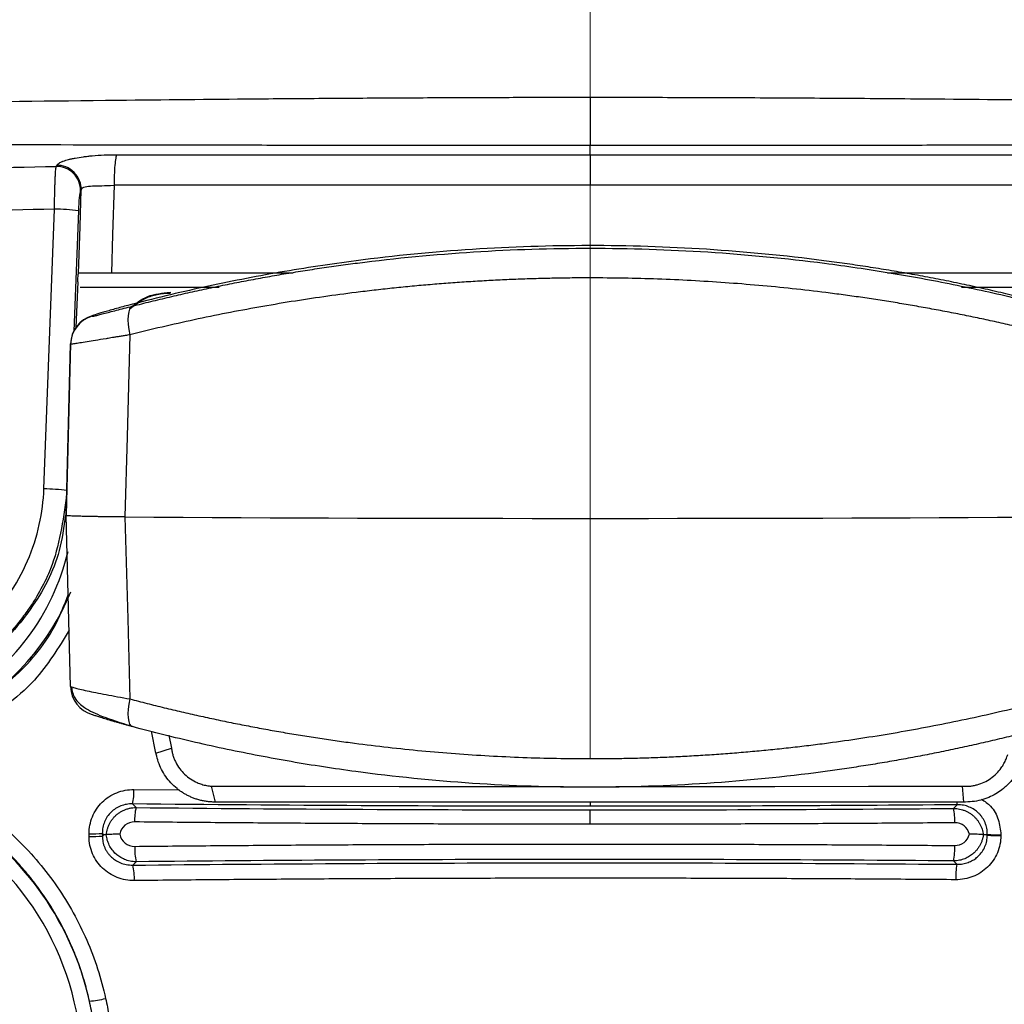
# Model space of a CAD drawing. Header units: millimetres. Extents: x 5 to 597, y 5 to 415.
# Tile 126 of 132: x 492 to 499, y 319 to 326. Entities that reach past the tile are written whole.
import ezdxf

# ---------------------------------------------------------------- set-up
doc = ezdxf.new("R2010")
doc.units = ezdxf.units.MM
doc.linetypes.add('CENTERX2', pattern=[20.32, 12.7, -2.54, 2.54, -2.54])

msp = doc.modelspace()

# ---------------------------------------------------------------- linework, layer by layer
at = {"color": 7, "linetype": 'CENTERX2', "lineweight": 18}
msp.add_line((496.0393, 320.927), (496.0393, 340.5031), dxfattribs=at)
at = {"color": 7, "linetype": 'Continuous', "lineweight": 25}
for p, q in [((496.0393, 324.9595), (496.0393, 325.0205)), ((496.0393, 324.9595), (496.0393, 324.7556)), ((492.4737, 324.8815), (492.4778, 324.8892)), ((492.6402, 324.7261), (492.6361, 324.7184)), ((492.3911, 322.7281), (492.4621, 324.5962)), ((494.0533, 324.1691), (492.842, 324.1691)), ((499.2366, 324.1691), (498.0249, 324.1691)), ((492.6168, 324.1112), (492.6052, 323.8061)), ((493.2339, 324.0409), (493.2339, 324.0362)), ((492.7137, 323.8837), (492.7137, 323.8809)), ((492.5692, 323.6968), (492.5393, 322.5545)), ((492.5393, 322.5508), (492.5692, 323.694)), ((492.5692, 323.694), (492.5692, 323.6968)), ((492.5393, 322.5545), (492.5393, 322.5508)), ((492.5692, 321.4083), (492.5393, 322.5508)), ((492.5692, 321.4083), (492.5836, 321.4035)), ((493.1397, 320.963), (493.1093, 321.1108)), ((493.2249, 321.0837), (493.2425, 320.9977)), ((493.1397, 320.963), (493.2425, 320.9977)), ((493.5367, 320.637), (493.5107, 320.7431)), ((498.5344, 320.637), (498.5245, 320.743)), ((492.9825, 320.6247), (493.0069, 320.6003)), ((498.466, 320.5947), (498.4904, 320.619)), ((496.0393, 320.4888), (496.0393, 320.5848)), ((492.6929, 320.4067), (492.6928, 320.4245)), ((492.7904, 320.4191), (492.7814, 320.428)), ((492.7814, 320.428), (492.7815, 320.4102)), ((492.7815, 320.4102), (492.7904, 320.4191)), ((498.6908, 320.4217), (498.6882, 320.4191)), ((498.6882, 320.4191), (498.6908, 320.4165)), ((498.6908, 320.4165), (498.6908, 320.4217)), ((498.7814, 320.4182), (498.7814, 320.413)), ((493.0075, 320.2384), (492.9848, 320.2157)), ((498.4881, 320.2213), (498.4655, 320.244))]:
    msp.add_line(p, q, dxfattribs=at)
at = {"color": 8, "linetype": 'Continuous', "lineweight": 25}
for p, q in [((492.6214, 324.5851), (492.5909, 323.7822)), ((493.5607, 324.0725), (492.6329, 324.0725)), ((499.4462, 324.0725), (498.519, 324.0725)), ((492.9924, 320.7207), (493.2956, 320.7183)), ((496.0393, 320.6353), (496.0393, 320.6088))]:
    msp.add_line(p, q, dxfattribs=at)
at = {"color": 7, "linetype": 'Continuous', "lineweight": 25, "flags": 128}
for points in [[(492.8604, 324.7556), (492.8501, 324.4271), (492.842, 324.1691)], [(492.6225, 324.1667), (492.6324, 324.4799), (492.6402, 324.7261)], [(492.9829, 323.9486), (492.9723, 323.9418), (492.9638, 323.9288), (492.9575, 323.9101), (492.9538, 323.8862), (492.9527, 323.858), (492.9543, 323.8264), (492.9586, 323.7924), (492.9653, 323.7572)], [(492.9653, 323.7572), (492.9467, 323.0761), (492.932, 322.5409)], [(492.932, 322.5409), (492.9507, 321.8603), (492.9653, 321.3254)], [(492.9653, 321.3254), (492.9586, 321.2905), (492.9543, 321.257), (492.9527, 321.226), (492.9538, 321.1986), (492.9575, 321.1757), (492.9638, 321.158), (492.9723, 321.1462), (492.9829, 321.1406)], [(493.5107, 320.7431), (494.1365, 320.7423), (494.7631, 320.7417), (495.3902, 320.7414), (495.8615, 320.7413)], [(496.2093, 320.7413), (496.6449, 320.7414), (497.272, 320.7417), (497.8986, 320.7422), (498.5245, 320.743)], [(498.5344, 320.637), (497.9105, 320.6362), (497.2859, 320.6357), (496.6609, 320.6354), (496.0355, 320.6353), (495.4102, 320.6354), (494.7851, 320.6357), (494.1605, 320.6363), (493.5367, 320.637)]]:
    msp.add_lwpolyline(points, dxfattribs=at)
at = {"color": 7, "linetype": 'Continuous', "lineweight": 25}
for centre, radius, start, end in [((492.4747, 324.7201), 0.1614, 359.39526, 90.35013), ((492.4445, 323.202), 1.3944, 82.71466, 89.27985), ((492.7691, 323.6916), 0.2, 106.08352, 178.49703), ((492.7691, 323.6888), 0.2, 106.08352, 178.49703), ((496.0393, 819.707), 497.1757, 269.641906, 270.358094), ((492.7691, 321.4135), 0.2, 181.50297, 253.91648), ((492.6807, 320.7042), 0.3121, 345.25224, 3.03285), ((493.3133, 320.5209), 0.3165, 165.46241, 182.99241), ((498.0823, 320.5154), 0.3918, 357.56815, 11.68248), ((490.7393, 318.8691), 2.005, 12.63289, 57.03856), ((490.7393, 318.8691), 1.9051, 294.59335, 57.03856), ((492.7068, 321.1974), 0.773, 268.96529, 275.54395), ((492.7068, 321.1796), 0.7731, 268.96528, 275.54393), ((498.7667, 321.2145), 0.7965, 264.53117, 271.05667), ((498.7667, 321.2093), 0.7965, 264.53118, 271.05667), ((493.3425, 320.3219), 0.3452, 176.76922, 193.99382), ((498.0459, 320.3274), 0.4278, 348.7593, 2.6183), ((492.6544, 320.1322), 0.3408, 356.72799, 14.18212), ((498.9013, 320.1379), 0.4215, 168.58639, 182.65725), ((492.6566, 319.8638), 0.5576, 274.02229, 285.28433)]:
    msp.add_arc(centre, radius, start, end, dxfattribs=at)
at = {"color": 8, "linetype": 'Continuous', "lineweight": 25}
for centre, radius, start, end in [((492.3576, 321.0228), 1.7056, 83.6427, 88.87489), ((491.0393, 322.6691), 1.5551, 299.38159, 346.67892), ((491.0393, 322.6691), 1.655, 299.38159, 337.68241), ((498.5417, 320.6396), 0.0553, 182.77188, 201.86595)]:
    msp.add_arc(centre, radius, start, end, dxfattribs=at)
at = {"color": 7, "linetype": 'Continuous', "lineweight": 25}
for points, knots in [([(487.1956, 325.2762), (487.2672, 325.2762), (487.4124, 325.2762), (487.6338, 325.2766), (487.8617, 325.2772), (488.0961, 325.2781), (488.3371, 325.2792), (488.5847, 325.2806), (488.8389, 325.2823), (489.0998, 325.2842), (489.584, 325.2882), (490.406, 325.2965), (491.5793, 325.3097), (492.7499, 325.3228), (493.657, 325.3319), (494.2806, 325.3367), (494.7488, 325.3397), (495.197, 325.3418), (495.6249, 325.3432), (495.9034, 325.3433), (496.0393, 325.3434)], [0, 0, 0, 0, 0.024995, 0.050683, 0.077066, 0.104147, 0.131926, 0.160404, 0.189583, 0.219464, 0.250048, 0.355644, 0.500065, 0.647819, 0.750043, 0.804569, 0.856836, 0.906835, 0.954558, 1, 1, 1, 1]), ([(496.0393, 325.3434), (496.124, 325.3434), (496.2961, 325.3433), (496.5583, 325.3428), (496.8284, 325.342), (497.1064, 325.3408), (497.3923, 325.3393), (497.6861, 325.3375), (497.9876, 325.3353), (498.4947, 325.3312), (499.3452, 325.3227), (500.5164, 325.3096), (501.6929, 325.2963), (502.5829, 325.2874), (503.2009, 325.2825), (503.6526, 325.2796), (504.0822, 325.2776), (504.4903, 325.2763), (504.7543, 325.2762), (504.883, 325.2762)], [0, 0, 0, 0, 0.028336, 0.057566, 0.087689, 0.118704, 0.150608, 0.1834, 0.217077, 0.251638, 0.353375, 0.502618, 0.646251, 0.752289, 0.806491, 0.858356, 0.90789, 0.955101, 1, 1, 1, 1]), ([(496.0393, 325.3434), (496.0393, 325.3059), (496.0393, 325.2676), (496.0393, 325.1949), (496.0393, 325.1606), (496.0393, 325.1015), (496.0393, 325.0767), (496.0393, 325.0396), (496.0393, 325.0271), (496.0393, 325.0205)], [0, 0, 0, 0, 0.25, 0.25, 0.5, 0.5, 0.75, 0.75, 1, 1, 1, 1]), ([(496.0393, 325.0205), (495.964, 325.0205), (495.8114, 325.0205), (495.5791, 325.0206), (495.3404, 325.0207), (495.0953, 325.0209), (494.8438, 325.0211), (494.586, 325.0214), (494.3218, 325.0217), (494.0513, 325.022), (493.5532, 325.0227), (492.71, 325.0242), (491.5249, 325.0265), (490.3515, 325.0289), (489.4155, 325.0305), (488.7253, 325.0315), (488.1635, 325.0321), (487.6333, 325.0324), (487.2915, 325.0325), (487.1255, 325.0325)], [0, 0, 0, 0, 0.024943, 0.050602, 0.076977, 0.104068, 0.131873, 0.160394, 0.189629, 0.219579, 0.250243, 0.355174, 0.500342, 0.646575, 0.750238, 0.81774, 0.881864, 0.942617, 1, 1, 1, 1]), ([(504.9531, 325.0325), (504.8732, 325.0325), (504.7107, 325.0325), (504.4623, 325.0324), (504.2052, 325.0322), (503.9392, 325.032), (503.6645, 325.0318), (503.3808, 325.0314), (503.0883, 325.031), (502.7194, 325.0305), (502.2519, 325.0296), (501.7655, 325.0287), (501.198, 325.0276), (500.4092, 325.026), (499.4044, 325.024), (498.4864, 325.0225), (497.8307, 325.0217), (497.3563, 325.0212), (496.9006, 325.0208), (496.4636, 325.0206), (496.1786, 325.0205), (496.0393, 325.0205)], [0, 0, 0, 0, 0.027624, 0.056191, 0.085702, 0.116156, 0.147555, 0.179899, 0.213189, 0.247425, 0.305525, 0.371974, 0.412011, 0.496984, 0.637251, 0.748084, 0.80267, 0.855156, 0.905541, 0.953822, 1, 1, 1, 1]), ([(492.4778, 324.8892), (492.4804, 324.894), (492.4853, 324.8986), (492.4961, 324.9055), (492.5023, 324.9089), (492.511, 324.9127), (492.515, 324.9144), (492.5178, 324.9155), (492.5194, 324.9161), (492.5311, 324.9205), (492.549, 324.926), (492.5701, 324.9311), (492.5849, 324.9343), (492.5924, 324.9359), (492.6177, 324.9406), (492.6356, 324.9435), (492.6641, 324.9473), (492.6787, 324.949), (492.6964, 324.9509), (492.7055, 324.9518), (492.7094, 324.9521), (492.712, 324.9524), (492.713, 324.9525), (492.7664, 324.9572), (492.8205, 324.9595), (492.8771, 324.9595)], [0, 0, 0, 0, 0.125, 0.125, 0.1875, 0.21875, 0.234375, 0.234375, 0.25, 0.25, 0.375, 0.4375, 0.4375, 0.5, 0.5, 0.625, 0.625, 0.6875, 0.71875, 0.734375, 0.742187, 0.742187, 0.75, 0.75, 1, 1, 1, 1]), ([(492.8771, 324.9595), (492.8749, 324.9557), (492.8726, 324.948), (492.8684, 324.9241), (492.8665, 324.9078), (492.8633, 324.869), (492.8621, 324.8467), (492.8606, 324.8008), (492.8603, 324.7774), (492.8604, 324.7556)], [0, 0, 0, 0, 0.25, 0.25, 0.5, 0.5, 0.75, 0.75, 1, 1, 1, 1]), ([(496.0393, 324.9595), (496.1227, 324.9595), (496.3006, 324.9595), (496.5841, 324.9595), (496.9007, 324.9595), (497.2505, 324.9595), (497.7438, 324.9594), (498.2958, 324.9594), (498.8221, 324.9594), (499.0994, 324.9593), (499.2016, 324.9593)], [0, 0, 0, 0, 0.079013, 0.168505, 0.268484, 0.378955, 0.499924, 0.736098, 0.902811, 1, 1, 1, 1]), ([(492.4621, 324.5962), (492.4621, 324.6043), (492.4623, 324.6209), (492.4626, 324.6466), (492.463, 324.6734), (492.4636, 324.701), (492.4643, 324.7291), (492.4651, 324.7568), (492.4662, 324.7852), (492.4674, 324.8126), (492.4689, 324.8387), (492.4706, 324.8593), (492.4722, 324.8739), (492.4733, 324.8791), (492.4737, 324.8815)], [0, 0, 0, 0, 0.05917, 0.122552, 0.190165, 0.261948, 0.337747, 0.417301, 0.500232, 0.60104, 0.70065, 0.815412, 0.915058, 1, 1, 1, 1]), ([(492.6402, 324.7261), (492.6406, 324.745), (492.6374, 324.7656), (492.6219, 324.8057), (492.6095, 324.8252), (492.5776, 324.8573), (492.5581, 324.8699), (492.5177, 324.8858), (492.4969, 324.8892), (492.4778, 324.8892)], [0, 0, 0, 0, 0.25, 0.25, 0.5, 0.5, 0.75, 0.75, 1, 1, 1, 1]), ([(492.6402, 324.7261), (492.6434, 324.7357), (492.6539, 324.7414), (492.6807, 324.7488), (492.6974, 324.7504), (492.7345, 324.7522), (492.755, 324.7523), (492.8014, 324.7534), (492.8271, 324.7544), (492.8604, 324.7556)], [0, 0, 0, 0, 0.25, 0.25, 0.5, 0.5, 0.75, 0.75, 1, 1, 1, 1]), ([(492.6361, 324.7184), (492.6332, 324.7128), (492.6301, 324.6965), (492.6247, 324.6481), (492.6226, 324.6173), (492.6214, 324.5851)], [0, 0, 0, 0, 0.5, 0.5, 1, 1, 1, 1]), ([(499.1277, 323.9529), (499.0815, 323.9649), (498.9893, 323.9889), (498.8504, 324.0227), (498.7115, 324.055), (498.5725, 324.0855), (498.4335, 324.1144), (498.2944, 324.1415), (498.1553, 324.167), (498.0162, 324.1908), (497.8772, 324.2129), (497.7382, 324.2334), (497.386, 324.2812), (496.8179, 324.3362), (496.0338, 324.3611), (495.2514, 324.3355), (494.6481, 324.2767), (494.2207, 324.2165), (493.9664, 324.1752), (493.7121, 324.1283), (493.4579, 324.0757), (493.2037, 324.0178), (493.0353, 323.9746), (492.9509, 323.9529)], [0, 0, 0, 0, 0.023119, 0.046164, 0.069136, 0.092037, 0.114866, 0.137627, 0.160319, 0.182943, 0.205502, 0.227995, 0.250424, 0.376134, 0.501157, 0.625352, 0.750241, 0.791301, 0.832579, 0.874081, 0.915814, 0.957785, 1, 1, 1, 1]), ([(492.9829, 323.9486), (493.0238, 323.959), (493.1055, 323.9798), (493.229, 324.0094), (493.3528, 324.0379), (493.477, 324.0651), (493.6017, 324.091), (493.7269, 324.1157), (493.8524, 324.1391), (493.9783, 324.1612), (494.1045, 324.1821), (494.2312, 324.2016), (494.3582, 324.2198), (494.6985, 324.2651), (495.2581, 324.3187), (496.0424, 324.3436), (496.8281, 324.3183), (497.4206, 324.261), (497.8214, 324.2059), (498.0368, 324.1723), (498.2511, 324.135), (498.4643, 324.094), (498.6763, 324.0493), (498.8872, 324.0011), (499.026, 323.9662), (499.0957, 323.9486)], [0, 0, 0, 0, 0.021249, 0.042432, 0.063553, 0.084614, 0.105621, 0.126575, 0.147482, 0.168345, 0.189167, 0.209953, 0.230706, 0.25143, 0.376176, 0.500275, 0.62504, 0.750471, 0.785748, 0.821117, 0.856597, 0.892207, 0.927966, 0.963891, 1, 1, 1, 1]), ([(492.6168, 324.1112), (492.6173, 324.1229), (492.6181, 324.1357), (492.6202, 324.1562), (492.6214, 324.1635), (492.6225, 324.1667)], [0, 0, 0, 0, 0.5, 0.5, 1, 1, 1, 1]), ([(492.6225, 324.1667), (492.6228, 324.1674), (492.6234, 324.1688), (492.6243, 324.169), (492.6248, 324.1691)], [0, 0, 0, 0, 0.498789, 1, 1, 1, 1]), ([(492.842, 324.1691), (492.8358, 324.1691), (492.8233, 324.1691), (492.8046, 324.1691), (492.786, 324.1691), (492.7616, 324.1691), (492.7322, 324.1691), (492.7004, 324.1691), (492.6726, 324.1691), (492.6503, 324.1691), (492.6332, 324.1691), (492.6276, 324.1691), (492.6248, 324.1691)], [0, 0, 0, 0, 0.0627316, 0.1249892, 0.187328, 0.2503009, 0.3749081, 0.5002057, 0.6240144, 0.7498892, 0.8754348, 1, 1, 1, 1]), ([(496.0393, 324.137), (495.9992, 324.1369), (495.919, 324.1367), (495.7987, 324.1349), (495.6783, 324.132), (495.5578, 324.128), (495.4374, 324.1228), (495.3169, 324.1165), (495.1965, 324.1091), (495.0761, 324.1004), (494.9558, 324.0907), (494.8355, 324.0798), (494.7154, 324.0677), (494.5954, 324.0545), (494.4431, 324.0362), (494.2587, 324.0116), (494.0424, 323.9789), (493.8261, 323.9423), (493.61, 323.9019), (493.3942, 323.8576), (493.1788, 323.8097), (493.0367, 323.7748), (492.9653, 323.7572)], [0, 0, 0, 0, 0.037972, 0.07598, 0.114028, 0.15212, 0.190259, 0.228449, 0.266694, 0.304998, 0.343364, 0.381795, 0.420296, 0.458871, 0.497522, 0.567579, 0.638178, 0.709339, 0.781082, 0.853428, 0.926394, 1, 1, 1, 1]), ([(499.1132, 323.7572), (499.0751, 323.7667), (498.9989, 323.7856), (498.8839, 323.8127), (498.7688, 323.8388), (498.6536, 323.8637), (498.5382, 323.8876), (498.4227, 323.9103), (498.3072, 323.932), (498.1915, 323.9525), (498.0759, 323.972), (497.9602, 323.9904), (497.8445, 324.0076), (497.7289, 324.0238), (497.5773, 324.0435), (497.3894, 324.0654), (497.1647, 324.0875), (496.9398, 324.1055), (496.7146, 324.1196), (496.4894, 324.1296), (496.2643, 324.1359), (496.1142, 324.1366), (496.0393, 324.137)], [0, 0, 0, 0, 0.039451, 0.078717, 0.117801, 0.156704, 0.19543, 0.233983, 0.272364, 0.310577, 0.348624, 0.38651, 0.424237, 0.461808, 0.499226, 0.571421, 0.643357, 0.715059, 0.78655, 0.857854, 0.928996, 1, 1, 1, 1]), ([(492.9625, 323.9335), (493.0014, 323.9639), (493.0812, 324.0261), (493.1822, 324.0359), (493.2339, 324.0409)], [0, 0, 0, 0, 0.48751, 1, 1, 1, 1]), ([(492.9643, 323.9299), (492.9987, 323.9568), (493.0543, 324.0002), (493.1497, 324.0308), (493.2051, 324.0343), (493.2339, 324.0362)], [0, 0, 0, 0, 0.438498, 0.70786, 1, 1, 1, 1]), ([(492.9509, 323.9529), (492.9223, 323.9454), (492.8934, 323.9375), (492.8373, 323.9219), (492.811, 323.9143), (492.7656, 323.9009), (492.7466, 323.8951), (492.7272, 323.8889), (492.7221, 323.8872), (492.7154, 323.8847), (492.7137, 323.884), (492.7137, 323.8837)], [0, 0, 0, 0, 0.25, 0.25, 0.5, 0.5, 0.75, 0.75, 0.875, 0.875, 1, 1, 1, 1]), ([(492.7137, 323.8809), (492.7137, 323.8802), (492.7206, 323.8815), (492.7401, 323.886), (492.748, 323.888), (492.767, 323.8927), (492.778, 323.8955), (492.8143, 323.9049), (492.8434, 323.9125), (492.909, 323.9295), (492.9446, 323.9388), (492.9829, 323.9486)], [0, 0, 0, 0, 0.25, 0.25, 0.375, 0.375, 0.5, 0.5, 0.75, 0.75, 1, 1, 1, 1]), ([(492.9653, 323.7572), (492.9551, 323.7556), (492.9353, 323.7523), (492.9074, 323.7478), (492.8821, 323.7436), (492.8594, 323.7399), (492.8393, 323.7366), (492.8218, 323.7336), (492.7855, 323.7276), (492.7352, 323.7193), (492.6764, 323.7096), (492.6299, 323.7021), (492.599, 323.6973), (492.5809, 323.6948), (492.5711, 323.6937), (492.5698, 323.6939), (492.5692, 323.694)], [0, 0, 0, 0, 0.045036, 0.08721, 0.12634, 0.162271, 0.194872, 0.22404, 0.249689, 0.380297, 0.499223, 0.626757, 0.748935, 0.833171, 0.917003, 1, 1, 1, 1]), ([(491.0428, 321.4346), (491.1207, 321.4346), (491.2014, 321.4414), (491.3648, 321.4709), (491.4474, 321.4937), (491.6099, 321.5563), (491.6898, 321.5961), (491.8414, 321.692), (491.9131, 321.7481), (492.0438, 321.8735), (492.1027, 321.9428), (492.2047, 322.0901), (492.2477, 322.1681), (492.3166, 322.3275), (492.3425, 322.4089), (492.3783, 322.5705), (492.3882, 322.6505), (492.3911, 322.7281)], [0, 0, 0, 0, 0.125, 0.125, 0.25, 0.25, 0.375, 0.375, 0.5, 0.5, 0.625, 0.625, 0.75, 0.75, 0.875, 0.875, 1, 1, 1, 1]), ([(492.535, 322.553), (492.5244, 322.4732), (492.4946, 322.2483), (492.3125, 321.9074), (491.991, 321.5607), (491.5532, 321.316), (491.2166, 321.2843), (491.0546, 321.2691)], [0, 0, 0, 0, 0.112726, 0.317562, 0.528867, 0.773215, 1, 1, 1, 1]), ([(492.932, 322.5409), (492.9213, 322.541), (492.9, 322.5412), (492.8689, 322.5414), (492.8388, 322.5417), (492.8098, 322.542), (492.782, 322.5423), (492.7556, 322.5427), (492.7307, 322.5431), (492.7072, 322.5435), (492.6854, 322.5439), (492.6653, 322.5443), (492.6414, 322.5449), (492.6152, 322.5456), (492.5887, 322.5465), (492.5671, 322.5475), (492.5513, 322.5486), (492.5412, 322.5497), (492.5399, 322.5504), (492.5393, 322.5508)], [0, 0, 0, 0, 0.047013, 0.094006, 0.140883, 0.187548, 0.233907, 0.279869, 0.325347, 0.370258, 0.414523, 0.45807, 0.500834, 0.57957, 0.660741, 0.7439, 0.828536, 0.914096, 1, 1, 1, 1]), ([(492.5764, 321.4048), (492.5768, 321.3985), (492.5777, 321.3857), (492.584, 321.3596), (492.6069, 321.3112), (492.6676, 321.2599), (492.7867, 321.2037), (492.9062, 321.1666), (492.9725, 321.146)], [0, 0, 0, 0, 0.031082, 0.064057, 0.140598, 0.351353, 0.639919, 1, 1, 1, 1]), ([(492.9653, 321.3254), (493.0035, 321.3155), (493.0797, 321.2956), (493.1947, 321.2672), (493.3097, 321.2398), (493.425, 321.2137), (493.5404, 321.1886), (493.6559, 321.1648), (493.7714, 321.142), (493.887, 321.1205), (494.0027, 321.1001), (494.1184, 321.0808), (494.2341, 321.0627), (494.3497, 321.0458), (494.5013, 321.0251), (494.6892, 321.0021), (494.9138, 320.979), (495.1388, 320.96), (495.364, 320.9453), (495.5892, 320.9348), (495.8143, 320.9283), (495.9643, 320.9274), (496.0393, 320.927)], [0, 0, 0, 0, 0.039451, 0.078717, 0.117801, 0.156704, 0.19543, 0.233983, 0.272364, 0.310577, 0.348624, 0.38651, 0.424237, 0.461808, 0.499226, 0.571421, 0.643357, 0.715059, 0.78655, 0.857854, 0.928996, 1, 1, 1, 1]), ([(496.0393, 320.927), (496.0794, 320.9271), (496.1596, 320.9274), (496.2799, 320.9293), (496.4003, 320.9322), (496.5208, 320.9365), (496.6412, 320.9419), (496.7617, 320.9485), (496.8821, 320.9563), (497.0025, 320.9654), (497.1228, 320.9756), (497.2431, 320.9871), (497.3632, 320.9997), (497.4832, 321.0136), (497.6355, 321.0327), (497.8199, 321.0585), (498.0362, 321.0929), (498.2525, 321.1312), (498.4686, 321.1736), (498.6843, 321.2201), (498.8998, 321.2703), (499.0419, 321.307), (499.1132, 321.3254)], [0, 0, 0, 0, 0.037972, 0.07598, 0.114028, 0.15212, 0.190259, 0.228449, 0.266694, 0.304998, 0.343364, 0.381795, 0.420296, 0.458871, 0.497522, 0.567579, 0.638178, 0.709339, 0.781082, 0.853428, 0.926394, 1, 1, 1, 1]), ([(492.9829, 321.1406), (492.9753, 321.1426), (492.9601, 321.1468), (492.9379, 321.1528), (492.9165, 321.1588), (492.8957, 321.1646), (492.8656, 321.1732), (492.8284, 321.184), (492.7884, 321.196), (492.7558, 321.2061), (492.7345, 321.2131), (492.7218, 321.2176), (492.715, 321.2203), (492.7141, 321.221), (492.7137, 321.2214)], [0, 0, 0, 0, 0.050532, 0.100707, 0.1506928, 0.200659, 0.2507756, 0.3763346, 0.5006402, 0.6259436, 0.7503049, 0.833837, 0.9167281, 1, 1, 1, 1]), ([(499.0957, 321.1406), (499.0547, 321.1297), (498.9731, 321.1079), (498.8496, 321.0769), (498.7258, 321.0471), (498.6015, 321.0186), (498.4768, 320.9914), (498.3517, 320.9656), (498.2262, 320.9411), (498.1003, 320.9179), (497.974, 320.8961), (497.8474, 320.8757), (497.7204, 320.8566), (497.3801, 320.8092), (496.8205, 320.7531), (496.0362, 320.727), (495.2505, 320.7535), (494.658, 320.8134), (494.2572, 320.8712), (494.0418, 320.9063), (493.8275, 320.9454), (493.6143, 320.9883), (493.4023, 321.0351), (493.1914, 321.0856), (493.0525, 321.1222), (492.9829, 321.1406)], [0, 0, 0, 0, 0.021249, 0.042432, 0.063553, 0.084614, 0.105621, 0.126575, 0.147482, 0.168345, 0.189167, 0.209953, 0.230706, 0.25143, 0.376176, 0.500275, 0.62504, 0.750471, 0.785748, 0.821117, 0.856597, 0.892207, 0.927966, 0.963891, 1, 1, 1, 1]), ([(493.2425, 320.9977), (493.2438, 320.9894), (493.2463, 320.9728), (493.2528, 320.9486), (493.261, 320.9251), (493.2749, 320.8949), (493.2968, 320.8593), (493.3302, 320.8217), (493.3693, 320.7903), (493.4086, 320.7687), (493.4451, 320.755), (493.4776, 320.7466), (493.4997, 320.7442), (493.5107, 320.7431)], [0, 0, 0, 0, 0.063311, 0.125689, 0.18759, 0.24948, 0.374898, 0.498918, 0.624613, 0.748967, 0.833642, 0.916947, 1, 1, 1, 1]), ([(493.5328, 320.637), (493.5235, 320.6372), (493.505, 320.6376), (493.4777, 320.6406), (493.4513, 320.6453), (493.4259, 320.6515), (493.4015, 320.6591), (493.3783, 320.668), (493.3563, 320.6781), (493.3354, 320.6892), (493.3158, 320.7011), (493.2974, 320.7137), (493.2711, 320.734), (493.2387, 320.7644), (493.2039, 320.8076), (493.1757, 320.8546), (493.1539, 320.9045), (493.1453, 320.9395), (493.141, 320.9568)], [0, 0, 0, 0, 0.051446, 0.101698, 0.150755, 0.19862, 0.245292, 0.290773, 0.335064, 0.378166, 0.420079, 0.460806, 0.500348, 0.602262, 0.703156, 0.803059, 0.901997, 1, 1, 1, 1]), ([(498.5245, 320.743), (498.5329, 320.7426), (498.5496, 320.7418), (498.5746, 320.7433), (498.5991, 320.7467), (498.6315, 320.7542), (498.6706, 320.7685), (498.7141, 320.7938), (498.7527, 320.8258), (498.7817, 320.86), (498.8025, 320.893), (498.8173, 320.9232), (498.824, 320.9443), (498.8273, 320.9549)], [0, 0, 0, 0, 0.06335, 0.12575, 0.18765, 0.24951, 0.375067, 0.49896, 0.624755, 0.748977, 0.833689, 0.916987, 1, 1, 1, 1]), ([(498.9376, 320.9568), (498.9356, 320.948), (498.9316, 320.9304), (498.9234, 320.9046), (498.9135, 320.8792), (498.9019, 320.8545), (498.8885, 320.8306), (498.8735, 320.8076), (498.857, 320.7856), (498.8388, 320.7647), (498.8193, 320.7451), (498.793, 320.7221), (498.758, 320.697), (498.7123, 320.6722), (498.661, 320.6529), (498.6049, 320.6397), (498.5658, 320.6379), (498.5458, 320.637)], [0, 0, 0, 0, 0.049395, 0.098924, 0.148593, 0.198404, 0.248361, 0.298467, 0.348725, 0.399141, 0.449715, 0.500453, 0.59019, 0.685003, 0.784902, 0.889898, 1, 1, 1, 1]), ([(492.6928, 320.4245), (492.6927, 320.4443), (492.6946, 320.4637), (492.702, 320.502), (492.7077, 320.521), (492.7227, 320.5572), (492.7319, 320.5744), (492.7537, 320.6069), (492.7664, 320.6222), (492.8081, 320.6632), (492.8417, 320.685), (492.9139, 320.7138), (492.9531, 320.7211), (492.9924, 320.7207)], [0, 0, 0, 0, 0.125, 0.125, 0.25, 0.25, 0.375, 0.375, 0.5, 0.5, 0.75, 0.75, 1, 1, 1, 1]), ([(491.9023, 320.6384), (492.0163, 320.563), (492.1215, 320.4779), (492.2662, 320.3359), (492.3122, 320.2862), (492.3999, 320.182), (492.4416, 320.1271), (492.5575, 319.9586), (492.6231, 319.84), (492.7315, 319.5908), (492.7743, 319.4588), (492.8036, 319.3259)], [0, 0, 0, 0, 0.25, 0.25, 0.375, 0.375, 0.5, 0.5, 0.75, 0.75, 1, 1, 1, 1]), ([(492.9825, 320.6247), (492.9756, 320.6247), (492.9621, 320.6246), (492.9424, 320.6219), (492.9237, 320.6177), (492.8992, 320.6096), (492.8702, 320.5951), (492.8391, 320.5706), (492.8137, 320.5405), (492.7951, 320.5057), (492.7833, 320.4677), (492.7821, 320.4414), (492.7814, 320.428)], [0, 0, 0, 0, 0.066529, 0.130497, 0.191934, 0.250873, 0.378267, 0.500478, 0.625543, 0.750065, 0.872882, 1, 1, 1, 1]), ([(492.8081, 320.4191), (492.8089, 320.4256), (492.8105, 320.4388), (492.8153, 320.4583), (492.8221, 320.4774), (492.8308, 320.4958), (492.8415, 320.5134), (492.8541, 320.53), (492.8685, 320.5453), (492.8846, 320.5591), (492.9022, 320.5712), (492.9212, 320.5815), (492.9414, 320.5898), (492.9626, 320.5958), (492.9846, 320.5996), (492.9995, 320.6001), (493.0069, 320.6003)], [0, 0, 0, 0, 0.067167, 0.134947, 0.203352, 0.272394, 0.342082, 0.412428, 0.48344, 0.55513, 0.627506, 0.700578, 0.774355, 0.848845, 0.924058, 1, 1, 1, 1]), ([(498.466, 320.5947), (498.4728, 320.5945), (498.4863, 320.5941), (498.5063, 320.5909), (498.5257, 320.5859), (498.5444, 320.579), (498.5621, 320.5704), (498.5788, 320.5602), (498.5943, 320.5484), (498.6085, 320.5353), (498.6213, 320.521), (498.6325, 320.5057), (498.6422, 320.4895), (498.6503, 320.4726), (498.6566, 320.4551), (498.6614, 320.4372), (498.6632, 320.4251), (498.664, 320.4191)], [0, 0, 0, 0, 0.070239, 0.139941, 0.209111, 0.277755, 0.34588, 0.413491, 0.480595, 0.547199, 0.613309, 0.678932, 0.744076, 0.808747, 0.872953, 0.936701, 1, 1, 1, 1]), ([(498.6908, 320.4217), (498.6907, 320.4285), (498.6905, 320.4419), (498.6875, 320.4619), (498.6827, 320.4813), (498.676, 320.4999), (498.6676, 320.5176), (498.6574, 320.5343), (498.6458, 320.5497), (498.6288, 320.568), (498.6043, 320.5876), (498.5705, 320.6054), (498.5318, 320.6173), (498.5044, 320.6185), (498.4904, 320.619)], [0, 0, 0, 0, 0.064746, 0.128738, 0.192038, 0.254713, 0.316831, 0.378463, 0.43968, 0.500554, 0.615605, 0.736949, 0.864972, 1, 1, 1, 1]), ([(492.6957, 319.3076), (492.6909, 319.3286), (492.6812, 319.3706), (492.6641, 319.4331), (492.6451, 319.495), (492.6241, 319.5563), (492.6012, 319.6168), (492.5763, 319.6767), (492.5496, 319.7357), (492.5209, 319.7938), (492.4904, 319.851), (492.458, 319.9071), (492.4239, 319.9623), (492.388, 320.0163), (492.3504, 320.0691), (492.311, 320.1207), (492.2701, 320.1711), (492.2275, 320.2201), (492.1834, 320.2677), (492.1378, 320.3139), (492.0906, 320.3586), (492.0421, 320.4018), (491.9922, 320.4434), (491.941, 320.4834), (491.8885, 320.5218), (491.8525, 320.546), (491.8346, 320.5581)], [0, 0, 0, 0, 0.041443, 0.082901, 0.124374, 0.165863, 0.207369, 0.248891, 0.290431, 0.33199, 0.373568, 0.415166, 0.456785, 0.498424, 0.540086, 0.58177, 0.623477, 0.665209, 0.706964, 0.748746, 0.790553, 0.832386, 0.874247, 0.916136, 0.958053, 1, 1, 1, 1]), ([(492.9972, 320.5044), (492.9738, 320.5046), (492.9508, 320.4967), (492.9144, 320.467), (492.9021, 320.4458), (492.8982, 320.4225)], [0, 0, 0, 0, 0.5, 0.5, 1, 1, 1, 1]), ([(496.0393, 320.4888), (495.9547, 320.4888), (495.7856, 320.4889), (495.5318, 320.4892), (495.2781, 320.4897), (495.0244, 320.4905), (494.7707, 320.4915), (494.517, 320.4926), (494.2635, 320.4941), (494.01, 320.4957), (493.7566, 320.4975), (493.5033, 320.4996), (493.2502, 320.5018), (493.0816, 320.5035), (492.9972, 320.5044)], [0, 0, 0, 0, 0.083271, 0.166553, 0.249846, 0.333151, 0.416467, 0.499794, 0.583133, 0.666483, 0.749845, 0.833218, 0.916603, 1, 1, 1, 1]), ([(498.4738, 320.4988), (498.3928, 320.4981), (498.2307, 320.4968), (497.9874, 320.4951), (497.7441, 320.4936), (497.5007, 320.4923), (497.2572, 320.4912), (497.0137, 320.4904), (496.7701, 320.4897), (496.5265, 320.4892), (496.2829, 320.4888), (496.1205, 320.4888), (496.0393, 320.4888)], [0, 0, 0, 0, 0.100048, 0.200085, 0.300111, 0.400127, 0.500132, 0.600126, 0.70011, 0.800084, 0.900047, 1, 1, 1, 1]), ([(498.5715, 320.4225), (498.5664, 320.4445), (498.5539, 320.4641), (498.5183, 320.4917), (498.4963, 320.4989), (498.4738, 320.4988)], [0, 0, 0, 0, 0.5, 0.5, 1, 1, 1, 1]), ([(492.9946, 320.1127), (492.9553, 320.1123), (492.9166, 320.1194), (492.8621, 320.1408), (492.8448, 320.1496), (492.8121, 320.1706), (492.7965, 320.1829), (492.7685, 320.2099), (492.7559, 320.2247), (492.7337, 320.2569), (492.7241, 320.2742), (492.7012, 320.3279), (492.693, 320.3671), (492.6929, 320.4067)], [0, 0, 0, 0, 0.25, 0.25, 0.375, 0.375, 0.5, 0.5, 0.625, 0.625, 0.75, 0.75, 1, 1, 1, 1]), ([(492.7815, 320.4102), (492.7817, 320.4037), (492.7821, 320.3906), (492.7851, 320.3713), (492.79, 320.3522), (492.7968, 320.3338), (492.8055, 320.316), (492.8161, 320.2992), (492.8284, 320.2834), (492.8455, 320.2657), (492.8694, 320.2469), (492.9024, 320.2296), (492.9416, 320.2174), (492.97, 320.2163), (492.9848, 320.2157)], [0, 0, 0, 0, 0.0616, 0.123343, 0.185297, 0.247526, 0.310098, 0.373076, 0.436523, 0.5005, 0.608053, 0.727047, 0.857653, 1, 1, 1, 1]), ([(492.8982, 320.4225), (492.8935, 320.4225), (492.8835, 320.4224), (492.8681, 320.4222), (492.8522, 320.4218), (492.8367, 320.4213), (492.8231, 320.4207), (492.8125, 320.4199), (492.8096, 320.4194), (492.8081, 320.4191)], [0, 0, 0, 0, 0.104668, 0.223228, 0.355477, 0.500195, 0.65662, 0.825132, 1, 1, 1, 1]), ([(493.0075, 320.2384), (493.0006, 320.2386), (492.9868, 320.239), (492.9668, 320.2423), (492.9478, 320.2471), (492.9301, 320.2535), (492.9137, 320.2613), (492.8987, 320.27), (492.885, 320.2796), (492.8671, 320.2946), (492.8465, 320.3169), (492.827, 320.3486), (492.8134, 320.3829), (492.8098, 320.4071), (492.8081, 320.4191)], [0, 0, 0, 0, 0.07097, 0.139518, 0.205648, 0.269359, 0.330655, 0.389536, 0.446007, 0.500069, 0.626917, 0.752489, 0.876834, 1, 1, 1, 1]), ([(492.8982, 320.4225), (492.9023, 320.3993), (492.9148, 320.3784), (492.9514, 320.3489), (492.9743, 320.3411), (492.9978, 320.3413)], [0, 0, 0, 0, 0.5, 0.5, 1, 1, 1, 1]), ([(498.6641, 320.4191), (498.6631, 320.4124), (498.6611, 320.3989), (498.6554, 320.3792), (498.6478, 320.3601), (498.6382, 320.3418), (498.6266, 320.3245), (498.6133, 320.3084), (498.5956, 320.2911), (498.572, 320.2734), (498.5408, 320.2576), (498.5047, 320.2463), (498.4789, 320.2448), (498.4655, 320.244)], [0, 0, 0, 0, 0.070376, 0.141109, 0.212207, 0.283677, 0.355525, 0.42776, 0.500387, 0.61179, 0.732185, 0.861586, 1, 1, 1, 1]), ([(498.4732, 320.3469), (498.4958, 320.3467), (498.5177, 320.3539), (498.5534, 320.3811), (498.5662, 320.4006), (498.5715, 320.4225)], [0, 0, 0, 0, 0.5, 0.5, 1, 1, 1, 1]), ([(498.7814, 320.413), (498.7813, 320.3932), (498.7793, 320.3738), (498.7715, 320.3357), (498.7657, 320.3168), (498.7504, 320.2808), (498.7411, 320.2637), (498.7191, 320.2316), (498.7063, 320.2164), (498.6645, 320.1758), (498.6309, 320.1541), (498.5588, 320.1254), (498.5196, 320.118), (498.4803, 320.1184)], [0, 0, 0, 0, 0.125, 0.125, 0.25, 0.25, 0.375, 0.375, 0.5, 0.5, 0.75, 0.75, 1, 1, 1, 1]), ([(498.4881, 320.2213), (498.4948, 320.2214), (498.508, 320.2215), (498.5272, 320.224), (498.5454, 320.2281), (498.5626, 320.2335), (498.5786, 320.2402), (498.5934, 320.2479), (498.607, 320.2565), (498.6193, 320.2657), (498.6368, 320.2811), (498.6573, 320.3049), (498.6764, 320.3396), (498.6885, 320.3773), (498.6901, 320.4034), (498.6908, 320.4165)], [0, 0, 0, 0, 0.0643051, 0.1264156, 0.1863403, 0.244089, 0.2996729, 0.3531045, 0.4043977, 0.4535684, 0.5006347, 0.6271821, 0.7523053, 0.876432, 1, 1, 1, 1]), ([(498.664, 320.4191), (498.6632, 320.4192), (498.6617, 320.4196), (498.6568, 320.4201), (498.6503, 320.4205), (498.6425, 320.421), (498.6306, 320.4215), (498.6136, 320.4219), (498.5922, 320.4224), (498.578, 320.4225), (498.5715, 320.4225)], [0, 0, 0, 0, 0.105354, 0.209448, 0.310842, 0.408251, 0.500617, 0.690534, 0.85754, 1, 1, 1, 1]), ([(492.9978, 320.3413), (493.0821, 320.3422), (493.2507, 320.3439), (493.5038, 320.3461), (493.7571, 320.3481), (494.0104, 320.35), (494.2638, 320.3516), (494.5174, 320.353), (494.7709, 320.3541), (495.0246, 320.3551), (495.2782, 320.3559), (495.5319, 320.3564), (495.7856, 320.3567), (495.9547, 320.3568), (496.0393, 320.3568)], [0, 0, 0, 0, 0.083396, 0.16678, 0.250152, 0.333513, 0.416863, 0.500201, 0.583528, 0.666845, 0.75015, 0.833444, 0.916727, 1, 1, 1, 1]), ([(496.0393, 320.3568), (496.1205, 320.3568), (496.2828, 320.3567), (496.5264, 320.3564), (496.7699, 320.3559), (497.0134, 320.3552), (497.2569, 320.3544), (497.5003, 320.3533), (497.7437, 320.352), (497.987, 320.3505), (498.2302, 320.3488), (498.3922, 320.3475), (498.4732, 320.3469)], [0, 0, 0, 0, 0.0999542, 0.1999183, 0.2998925, 0.3998768, 0.4998713, 0.5998761, 0.6998913, 0.7999169, 0.8999531, 1, 1, 1, 1]), ([(492.9848, 320.2157), (493.8977, 320.2251), (494.8163, 320.2303), (496.6543, 320.2322), (497.5737, 320.2289), (498.4881, 320.2213)], [0, 0, 0, 0, 0.5, 0.5, 1, 1, 1, 1]), ([(498.4655, 320.244), (497.5585, 320.2514), (496.6467, 320.2546), (494.824, 320.2528), (493.913, 320.2477), (493.0075, 320.2384)], [0, 0, 0, 0, 0.5, 0.5, 1, 1, 1, 1]), ([(496.0393, 320.1285), (495.9546, 320.1285), (495.7853, 320.1284), (495.5314, 320.1281), (495.2774, 320.1275), (495.0235, 320.1268), (494.7696, 320.1258), (494.5157, 320.1246), (494.2619, 320.1232), (494.0082, 320.1215), (493.7546, 320.1197), (493.5011, 320.1176), (493.2478, 320.1153), (493.079, 320.1136), (492.9946, 320.1127)], [0, 0, 0, 0, 0.083271, 0.166553, 0.249846, 0.33315, 0.416466, 0.499793, 0.583132, 0.666482, 0.749844, 0.833217, 0.916603, 1, 1, 1, 1]), ([(498.4803, 320.1184), (498.399, 320.119), (498.2365, 320.1203), (497.9926, 320.122), (497.7486, 320.1236), (497.5046, 320.1249), (497.2604, 320.126), (497.0162, 320.1269), (496.772, 320.1276), (496.5278, 320.1281), (496.2835, 320.1284), (496.1207, 320.1285), (496.0393, 320.1285)], [0, 0, 0, 0, 0.1000484, 0.2000857, 0.3001122, 0.4001279, 0.5001328, 0.6001271, 0.7001109, 0.8000843, 0.9000473, 1, 1, 1, 1]), ([(492.8036, 319.3259), (492.8078, 319.3062), (492.8161, 319.2668), (492.8264, 319.2072), (492.8351, 319.1475), (492.842, 319.0875), (492.8472, 319.0273), (492.8506, 318.9668), (492.8523, 318.9061), (492.8522, 318.8451), (492.8483, 318.7144), (492.8269, 318.5141), (492.7638, 318.25), (492.6686, 317.9955), (492.5668, 317.8027), (492.4782, 317.6654), (492.4142, 317.5767), (492.3459, 317.4919), (492.2736, 317.4108), (492.222, 317.3601), (492.1962, 317.3347)], [0, 0, 0, 0, 0.027846, 0.055647, 0.083426, 0.111208, 0.139017, 0.166875, 0.194807, 0.222837, 0.250987, 0.37526, 0.499935, 0.624612, 0.749094, 0.799748, 0.850027, 0.900068, 0.950012, 1, 1, 1, 1]), ([(492.7431, 318.8691), (492.743, 318.89), (492.7427, 318.9319), (492.7399, 318.9948), (492.7351, 319.0577), (492.7284, 319.1205), (492.7196, 319.1831), (492.7089, 319.2455), (492.7001, 319.2869), (492.6957, 319.3076)], [0, 0, 0, 0, 0.142172, 0.284573, 0.427203, 0.570061, 0.713147, 0.85646, 1, 1, 1, 1])]:
    msp.add_open_spline(points, degree=3, knots=knots, dxfattribs=at)
for points in [[(492.8771, 324.9595), (493.9275, 324.9595), (494.9834, 324.9595), (496.0393, 324.9595)], [(490.1885, 324.8219), (490.9501, 324.8465), (491.7119, 324.8664), (492.4737, 324.8815)], [(496.0393, 324.7556), (494.9779, 324.7556), (493.9164, 324.7556), (492.8604, 324.7556)], [(499.2182, 324.7554), (498.1622, 324.7555), (497.1007, 324.7555), (496.0393, 324.7556)], [(492.4621, 324.5962), (491.7072, 324.5811), (490.9526, 324.5613), (490.198, 324.537)], [(493.141, 320.9568), (493.1406, 320.9589), (493.1402, 320.961), (493.1397, 320.963)], [(496.0393, 320.6088), (495.0191, 320.6088), (493.9977, 320.6141), (492.9825, 320.6247)], [(493.0069, 320.6003), (494.0141, 320.59), (495.0273, 320.5848), (496.0393, 320.5848)], [(493.5367, 320.637), (493.5354, 320.637), (493.5341, 320.637), (493.5328, 320.637)], [(498.4904, 320.619), (497.6753, 320.6122), (496.857, 320.6088), (496.0393, 320.6088)], [(496.0393, 320.5848), (496.8488, 320.5848), (497.659, 320.5881), (498.466, 320.5947)], [(498.5458, 320.637), (498.542, 320.637), (498.5382, 320.637), (498.5344, 320.637)], [(492.8081, 320.4191), (492.802, 320.4191), (492.7961, 320.4191), (492.7904, 320.4191)], [(492.8081, 320.4191), (492.8081, 320.4191), (492.8081, 320.4191), (492.8081, 320.4191)], [(498.664, 320.4191), (498.6641, 320.4191), (498.6641, 320.4191), (498.6641, 320.4191)], [(498.6882, 320.4191), (498.6806, 320.4191), (498.6725, 320.4191), (498.6641, 320.4191)]]:
    msp.add_open_spline(points, degree=3, dxfattribs=at)
at = {"color": 8, "linetype": 'Continuous', "lineweight": 25}
for points, knots in [([(492.5426, 322.6817), (492.5192, 322.5151), (492.4818, 322.2493), (492.3322, 321.9842), (492.233, 321.8474), (492.1648, 321.7663), (492.0578, 321.6559), (491.8742, 321.5063), (491.6005, 321.363), (491.3062, 321.2812), (491.1211, 321.2727), (491.0428, 321.2691)], [0, 0, 0, 0, 0.2201031, 0.3513365, 0.3970438, 0.4437014, 0.4913096, 0.6002395, 0.7553509, 0.8966198, 1, 1, 1, 1]), ([(491.8556, 321.2192), (491.9753, 321.3011), (492.2161, 321.4659), (492.4513, 321.754), (492.5285, 321.9565), (492.5532, 322.0211)], [0, 0, 0, 0, 0.402172, 0.809209, 1, 1, 1, 1]), ([(492.5594, 321.7844), (492.4884, 321.6674), (492.3259, 321.3996), (492.0649, 321.2263), (491.9179, 321.1287)], [0, 0, 0, 0, 0.437146, 1, 1, 1, 1]), ([(492.5836, 321.4035), (492.587, 321.4021), (492.5972, 321.3981), (492.6743, 321.3808), (492.7999, 321.3553), (492.9103, 321.3354), (492.9653, 321.3254)], [0, 0, 0, 0, 0.143161, 0.430131, 0.715594, 1, 1, 1, 1]), ([(498.6509, 320.6565), (498.673, 320.6421), (498.7239, 320.6087), (498.7708, 320.5209), (498.7779, 320.4525), (498.7814, 320.4182)], [0, 0, 0, 0, 0.275759, 0.636984, 1, 1, 1, 1])]:
    msp.add_open_spline(points, degree=3, knots=knots, dxfattribs=at)

doc.saveas('drawing.dxf')
